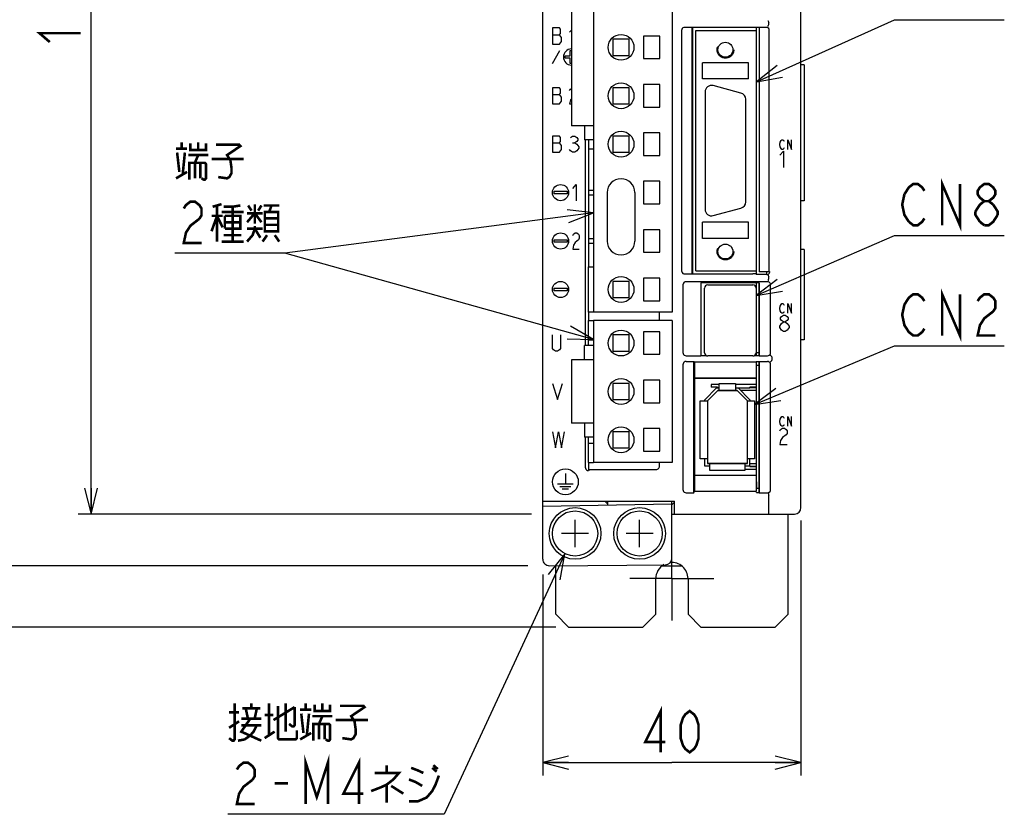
# Model space of a CAD drawing. Extents: x 77 to 816, y 33 to 540.
# Tile 5 of 21: x 339 to 492, y 234 to 357. Entities that reach past the tile are written whole.
import ezdxf

# ---------------------------------------------------------------- set-up
doc = ezdxf.new("R2010")
doc.units = 0
doc.header["$LTSCALE"] = 46.2
doc.linetypes.add('CENTER', pattern=[0.6, 0.375, -0.075, 0.075, -0.075])
doc.linetypes.add('HIDDEN', pattern=[0.2, 0.1, -0.1])
doc.layers.get('0').update_dxf_attribs({"linetype": 'CONTINUOUS'})
for name, color, linetype in [('ALL_AXIS', 7, 'CONTINUOUS'), ('ALL_CURVE', 7, 'CONTINUOUS'), ('ALL_DIM', 7, 'CONTINUOUS'), ('ALL_FEATURES', 7, 'CONTINUOUS'), ('ALL_NOTE', 7, 'CONTINUOUS'), ('DEFAULT_2', 8, 'HIDDEN')]:
    doc.layers.add(name, color=color, linetype=linetype)
doc.dimstyles.get("Standard").update_dxf_attribs({"dimtxt": 2.5, "dimasz": 2.5, "dimexe": 1.25, "dimexo": 0.625, "dimtad": 1, "dimcen": 2.5, "dimazin": 3, "dimtfac": 1, "dimtmove": 0, "dimatfit": 3})

# ---------------------------------------------------------------- blocks, each defined once
blk = doc.blocks.new('_OPEN')
at = {"color": 0, "linetype": 'BYBLOCK'}
for p, q in [((0, 0), (-1, 0.25)), ((-1, -0.25), (0, 0)), ((-1, 0), (0, 0))]:
    blk.add_line(p, q, dxfattribs=at)
blk = doc.blocks.new('*D4')
at = {"layer": 'ALL_DIM', "color": 2, "linetype": 'CONTINUOUS'}
for p, q in [((460, 279), (460, 239.5)), ((420, 270.64), (420, 239.5)), ((420, 241.5), (440, 241.5)), ((460, 241.5), (440, 241.5))]:
    blk.add_line(p, q, dxfattribs=at)
at = {"layer": 'ALL_DIM', "color": 2, "linetype": 'CONTINUOUS', "xscale": 4, "yscale": 4, "zscale": 4, "rotation": 180}
blk.add_blockref('_OPEN', (420, 241.5), dxfattribs=at)
at = {"layer": 'ALL_DIM', "color": 2, "linetype": 'CONTINUOUS', "xscale": 4, "yscale": 4, "zscale": 4}
blk.add_blockref('_OPEN', (460, 241.5), dxfattribs=at)
blk = doc.blocks.new('*D8')
at = {"layer": 'ALL_DIM', "color": 2, "linetype": 'CONTINUOUS'}
for p, q in [((418.78, 440), (348, 440)), ((350, 440), (350, 360)), ((350, 280), (350, 360)), ((418.23, 280), (348, 280))]:
    blk.add_line(p, q, dxfattribs=at)
at = {"layer": 'ALL_DIM', "color": 2, "linetype": 'CONTINUOUS', "xscale": 4, "yscale": 4, "zscale": 4}
for p, rotation in [((350, 440), 90), ((350, 280), 270)]:
    blk.add_blockref('_OPEN', p, dxfattribs=dict(at, rotation=rotation))
blk = doc.blocks.new('*D9')
at = {"layer": 'ALL_DIM', "color": 2, "linetype": 'CONTINUOUS'}
for p, q in [((418.79, 440), (334, 440)), ((336, 440), (336, 356)), ((336, 272), (336, 356)), ((417.67, 272), (334, 272))]:
    blk.add_line(p, q, dxfattribs=at)
at = {"layer": 'ALL_DIM', "color": 2, "linetype": 'CONTINUOUS', "xscale": 4, "yscale": 4, "zscale": 4}
for p, rotation in [((336, 440), 90), ((336, 272), 270)]:
    blk.add_blockref('_OPEN', p, dxfattribs=dict(at, rotation=rotation))
blk = doc.blocks.new('*D12')
at = {"layer": 'ALL_DIM', "color": 2, "linetype": 'CONTINUOUS'}
for p, q in [((422.26, 457.5), (320, 457.5)), ((322, 457.5), (322, 360)), ((322, 262.5), (322, 360)), ((422, 262.5), (320, 262.5))]:
    blk.add_line(p, q, dxfattribs=at)
at = {"layer": 'ALL_DIM', "color": 2, "linetype": 'CONTINUOUS', "xscale": 4, "yscale": 4, "zscale": 4}
for p, rotation in [((322, 457.5), 90), ((322, 262.5), 270)]:
    blk.add_blockref('_OPEN', p, dxfattribs=dict(at, rotation=rotation))

msp = doc.modelspace()

# ---------------------------------------------------------------- linework, layer by layer
at = {"color": 7, "linetype": 'CONTINUOUS'}
for p, q in [((427.1, 336.6), (427.1, 318.3)), ((427.1, 311.3), (427.1, 310)), ((447.35, 300.05), (446.08, 300.05)), ((453.1, 300.05), (449.85, 300.05)), ((453.1, 299.65), (452.1, 299.65)), ((453.1, 299.55), (452.1, 299.55)), ((427.1, 288), (427.1, 286.755)), ((451.3, 286.95), (453.1, 286.95)), ((452.1, 287.45), (453.1, 287.45)), ((452.1, 287.35), (453.1, 287.35))]:
    msp.add_line(p, q, dxfattribs=at)
at = {"layer": 'ALL_AXIS', "color": 7, "linetype": 'CONTINUOUS'}
for p, q in [((427.875, 393.3), (427.875, 311.3)), ((440.025, 388.1), (440.025, 311.3)), ((424.425, 364.45), (424.425, 340.15)), ((435.625, 354.05), (435.625, 350.55)), ((438.125, 354.05), (435.625, 354.05)), ((438.125, 350.55), (438.125, 354.05)), ((453.1, 354.9), (453.1, 355.36)), ((435.625, 350.55), (438.125, 350.55)), ((435.625, 346.55), (435.625, 343.05)), ((438.125, 346.55), (435.625, 346.55)), ((438.125, 343.05), (438.125, 346.55)), ((450.709, 345.214), (446.409, 346.366)), ((445.15, 345.4), (445.15, 327.2)), ((451.45, 328.352), (451.45, 344.248)), ((435.625, 343.05), (438.125, 343.05)), ((427.875, 340.15), (424.425, 340.15)), ((438.125, 339.05), (435.625, 339.05)), ((435.625, 339.05), (435.625, 335.55)), ((438.125, 335.55), (438.125, 339.05)), ((435.625, 335.55), (438.125, 335.55)), ((438.125, 331.55), (435.625, 331.55)), ((435.625, 331.55), (435.625, 328.05)), ((438.125, 328.05), (438.125, 331.55)), ((435.625, 328.05), (438.125, 328.05)), ((446.409, 326.234), (450.709, 327.386)), ((438.125, 324.05), (435.625, 324.05)), ((435.625, 324.05), (435.625, 320.55)), ((438.125, 320.55), (438.125, 324.05)), ((435.625, 320.55), (438.125, 320.55)), ((453.1, 317.1), (453.1, 317.7)), ((454.7, 317.1), (454.7, 317.544)), ((438.125, 316.55), (435.625, 316.55)), ((435.625, 316.55), (435.625, 313.05)), ((438.125, 313.05), (438.125, 316.55)), ((445.05, 305), (445.05, 315)), ((445.55, 315.5), (452.55, 315.5)), ((453.05, 315), (453.05, 305)), ((453.1, 314.905), (453.05, 314.905)), ((453.1, 304.55), (453.1, 315.8)), ((435.625, 313.05), (438.125, 313.05)), ((440.025, 311.3), (427.875, 311.3)), ((440.025, 310), (427.875, 310)), ((427.875, 310), (427.875, 288)), ((440.025, 310), (440.025, 288)), ((438.125, 308.25), (435.625, 308.25)), ((435.625, 308.25), (435.625, 304.75)), ((438.125, 304.75), (438.125, 308.25)), ((433.375, 307.75), (430.875, 307.75)), ((430.875, 307.75), (430.875, 305.25)), ((433.375, 305.25), (433.375, 307.75)), ((430.875, 305.25), (433.375, 305.25)), ((427.875, 303.9), (424.425, 303.9)), ((424.425, 303.9), (424.425, 294.1)), ((435.625, 304.75), (438.125, 304.75)), ((452.55, 304.5), (445.55, 304.5)), ((453.1, 305.095), (453.05, 305.095)), ((453.1, 305.05), (453.5, 305.05)), ((453.1, 284), (453.1, 303.602)), ((453.1, 303.05), (453.5, 303.05)), ((438.125, 300.75), (435.625, 300.75)), ((435.625, 300.75), (435.625, 297.25)), ((438.125, 297.25), (438.125, 300.75)), ((435.625, 297.25), (438.125, 297.25)), ((427.875, 294.1), (424.425, 294.1)), ((438.125, 293.25), (435.625, 293.25)), ((435.625, 293.25), (435.625, 289.75)), ((438.125, 289.75), (438.125, 293.25)), ((435.625, 289.75), (438.125, 289.75)), ((440.025, 288), (427.875, 288)), ((453.1, 284), (453.5, 284))]:
    msp.add_line(p, q, dxfattribs=at)
at = {"layer": 'ALL_AXIS', "color": 7, "linetype": 'CENTER'}
for q in [(440, 276.5), (433.5, 270), (446.5, 270), (440, 263.5)]:
    msp.add_line((440, 270), q, dxfattribs=at)
at = {"layer": 'ALL_AXIS', "color": 7, "linetype": 'CONTINUOUS'}
for centre, radius in [((432.125, 352.3), 2), ((432.125, 344.8), 2), ((432.125, 337.3), 2), ((432.125, 314.8), 2), ((432.125, 306.5), 2), ((432.125, 299), 2), ((432.125, 291.5), 2), ((425, 277), 4), ((435, 277), 4), ((425, 277), 3.5), ((435, 277), 3.5)]:
    msp.add_circle(centre, radius, dxfattribs=at)
for centre, radius, start, end in [((446.15, 345.4), 1, 75, 180), ((450.45, 344.248), 1, 0, 75), ((450.45, 328.352), 1, 285, 360), ((446.15, 327.2), 1, 180, 285), ((445.55, 315), 0.5, 90, 180), ((452.55, 315), 0.5, 0, 90), ((445.55, 305), 0.5, 180, 270), ((452.55, 305), 0.5, 270, 360)]:
    msp.add_arc(centre, radius, start, end, dxfattribs=at)
at = {"layer": 'ALL_AXIS', "color": 3, "linetype": 'CONTINUOUS'}
for start, end in [(119.52894, 180), (0, 96.5927)]:
    msp.add_arc((440, 270), 2.5, start, end, dxfattribs=at)
at = {"layer": 'ALL_CURVE', "color": 4, "linetype": 'CONTINUOUS'}
for p, q in [((421.5, 355.3), (421.5, 352.8)), ((422.594, 355.3), (421.5, 355.3)), ((421.5, 354.258), (422.594, 354.258)), ((422.75, 355.092), (422.594, 355.3)), ((422.594, 354.258), (422.75, 354.467)), ((422.906, 353.842), (422.594, 354.258)), ((422.75, 354.467), (422.75, 355.092)), ((424.156, 354.675), (424.425, 354.944)), ((421.5, 352.8), (422.594, 352.8)), ((422.594, 352.8), (422.906, 353.217)), ((422.906, 353.217), (422.906, 353.842)), ((421.5, 349.8), (422.655, 351.8)), ((423.45, 350.6), (423.45, 351)), ((423.45, 351), (424.25, 351)), ((424.25, 351), (424.25, 351.8)), ((424.25, 351.8), (424.425, 351.8)), ((424.25, 350.6), (423.45, 350.6)), ((424.25, 349.8), (424.25, 350.6)), ((424.425, 349.8), (424.25, 349.8)), ((421.5, 346.05), (421.5, 343.55)), ((422.594, 346.05), (421.5, 346.05)), ((421.5, 345.008), (422.594, 345.008)), ((422.75, 345.842), (422.594, 346.05)), ((422.594, 345.008), (422.75, 345.217)), ((422.906, 344.592), (422.594, 345.008)), ((422.75, 345.217), (422.75, 345.842)), ((424.156, 345.633), (424.312, 345.842)), ((424.312, 345.842), (424.425, 345.917)), ((421.5, 343.55), (422.594, 343.55)), ((422.594, 343.55), (422.906, 343.967)), ((422.906, 343.967), (422.906, 344.592)), ((424.312, 344.175), (424.156, 343.55)), ((424.156, 343.55), (424.425, 343.55)), ((424.425, 344.325), (424.312, 344.175)), ((421.5, 338.55), (421.5, 336.05)), ((422.594, 338.55), (421.5, 338.55)), ((421.5, 337.508), (422.594, 337.508)), ((422.75, 338.342), (422.594, 338.55)), ((422.594, 337.508), (422.75, 337.717)), ((422.906, 337.092), (422.594, 337.508)), ((422.75, 337.717), (422.75, 338.342)), ((424.312, 338.342), (424.625, 338.55)), ((424.625, 338.55), (424.938, 338.55)), ((424.625, 337.508), (424.938, 337.508)), ((424.938, 338.55), (425.25, 338.342)), ((425.25, 337.717), (424.938, 337.508)), ((424.938, 337.508), (425.25, 337.3)), ((425.25, 338.342), (425.406, 338.133)), ((425.406, 337.925), (425.25, 337.717)), ((425.25, 337.3), (425.562, 336.883)), ((425.406, 338.133), (425.406, 337.925)), ((456.705, 337.25), (456.775, 337.625)), ((456.775, 336.875), (456.705, 337.25)), ((456.775, 337.625), (456.914, 337.875)), ((456.914, 337.875), (457.053, 338)), ((457.053, 338), (457.193, 338)), ((457.193, 338), (457.332, 337.875)), ((457.332, 337.875), (457.402, 337.75)), ((457.959, 338), (458.516, 336.5)), ((457.959, 336.5), (457.959, 338)), ((458.516, 336.5), (458.516, 338)), ((421.5, 336.05), (422.594, 336.05)), ((422.594, 336.05), (422.906, 336.467)), ((422.906, 336.467), (422.906, 337.092)), ((424.312, 336.258), (424.156, 336.467)), ((424.625, 336.05), (424.312, 336.258)), ((424.938, 336.05), (424.625, 336.05)), ((425.25, 336.258), (424.938, 336.05)), ((425.562, 336.675), (425.25, 336.258)), ((425.562, 336.883), (425.562, 336.675)), ((456.705, 335.575), (457.286, 336.2)), ((456.914, 336.625), (456.775, 336.875)), ((457.053, 336.5), (456.914, 336.625)), ((457.193, 336.5), (457.053, 336.5)), ((457.332, 336.625), (457.193, 336.5)), ((457.286, 336.2), (457.286, 333.7)), ((457.402, 336.75), (457.332, 336.625)), ((421.75, 329.6), (421.75, 330)), ((421.75, 330), (423.75, 330)), ((423.75, 329.6), (421.75, 329.6)), ((423.75, 330), (423.75, 329.6)), ((424.65, 330.425), (425.15, 331.05)), ((425.15, 331.05), (425.15, 328.55)), ((424.775, 323.342), (425.025, 323.55)), ((425.025, 323.55), (425.275, 323.55)), ((425.275, 323.55), (425.525, 323.342)), ((421.75, 322.5), (423.75, 322.5)), ((421.75, 322.1), (421.75, 322.5)), ((423.75, 322.1), (421.75, 322.1)), ((423.75, 322.5), (423.75, 322.1)), ((424.65, 323.133), (424.775, 323.342)), ((425.025, 322.092), (424.775, 321.675)), ((425.525, 322.508), (425.025, 322.092)), ((425.525, 323.342), (425.65, 323.133)), ((425.65, 322.717), (425.525, 322.508)), ((425.65, 323.133), (425.65, 322.717)), ((424.775, 321.675), (424.65, 321.05)), ((424.65, 321.05), (425.65, 321.05)), ((421.75, 315), (423.75, 315)), ((421.75, 314.6), (421.75, 315)), ((423.75, 314.6), (421.75, 314.6)), ((423.75, 315), (423.75, 314.6)), ((456.705, 311.85), (456.775, 312.225)), ((456.775, 311.475), (456.705, 311.85)), ((456.775, 312.225), (456.914, 312.475)), ((456.914, 311.225), (456.775, 311.475)), ((456.914, 312.475), (457.053, 312.6)), ((457.053, 312.6), (457.193, 312.6)), ((457.193, 312.6), (457.332, 312.475)), ((457.332, 312.475), (457.402, 312.35)), ((457.402, 311.35), (457.332, 311.225)), ((457.959, 312.6), (458.516, 311.1)), ((457.959, 311.1), (457.959, 312.6)), ((458.516, 311.1), (458.516, 312.6)), ((456.85, 310.383), (456.995, 310.592)), ((456.85, 310.175), (456.85, 310.383)), ((456.995, 309.967), (456.85, 310.175)), ((457.053, 311.1), (456.914, 311.225)), ((456.995, 310.592), (457.286, 310.8)), ((457.286, 309.758), (456.995, 309.967)), ((456.995, 309.55), (457.286, 309.758)), ((457.193, 311.1), (457.053, 311.1)), ((457.332, 311.225), (457.193, 311.1)), ((457.286, 310.8), (457.576, 310.8)), ((457.286, 309.758), (457.576, 309.758)), ((457.576, 310.8), (457.866, 310.592)), ((457.866, 309.967), (457.576, 309.758)), ((457.576, 309.758), (457.866, 309.55)), ((457.866, 310.592), (458.011, 310.383)), ((458.011, 310.175), (457.866, 309.967)), ((458.011, 310.383), (458.011, 310.175)), ((456.705, 309.133), (456.995, 309.55)), ((456.705, 308.925), (456.705, 309.133)), ((456.995, 308.508), (456.705, 308.925)), ((457.286, 308.3), (456.995, 308.508)), ((457.576, 308.3), (457.286, 308.3)), ((457.866, 308.508), (457.576, 308.3)), ((457.866, 309.55), (458.156, 309.133)), ((458.156, 308.925), (457.866, 308.508)), ((458.156, 309.133), (458.156, 308.925)), ((421.5, 305.667), (421.5, 307.75)), ((422.75, 307.75), (422.75, 305.667)), ((421.656, 305.458), (421.5, 305.667)), ((421.969, 305.25), (421.656, 305.458)), ((422.281, 305.25), (421.969, 305.25)), ((422.594, 305.458), (422.281, 305.25)), ((422.75, 305.667), (422.594, 305.458)), ((421.5, 300.25), (422.281, 297.75)), ((422.281, 297.75), (423.062, 300.25)), ((456.705, 294.35), (456.775, 294.725)), ((456.775, 294.725), (456.914, 294.975)), ((456.914, 294.975), (457.053, 295.1)), ((457.053, 295.1), (457.193, 295.1)), ((457.193, 295.1), (457.332, 294.975)), ((457.332, 294.975), (457.402, 294.85)), ((457.959, 295.1), (458.516, 293.6)), ((457.959, 293.6), (457.959, 295.1)), ((458.516, 293.6), (458.516, 295.1)), ((456.775, 293.975), (456.705, 294.35)), ((456.705, 292.883), (456.85, 293.092)), ((456.914, 293.725), (456.775, 293.975)), ((456.85, 293.092), (457.14, 293.3)), ((457.053, 293.6), (456.914, 293.725)), ((457.193, 293.6), (457.053, 293.6)), ((457.14, 293.3), (457.431, 293.3)), ((457.332, 293.725), (457.193, 293.6)), ((457.402, 293.85), (457.332, 293.725)), ((457.431, 293.3), (457.721, 293.092)), ((457.721, 293.092), (457.866, 292.883)), ((421.5, 292.75), (421.969, 290.25)), ((421.969, 290.25), (422.438, 292.75)), ((422.438, 292.75), (422.906, 290.25)), ((422.906, 290.25), (423.375, 292.75)), ((456.85, 291.425), (456.705, 290.8)), ((457.14, 291.842), (456.85, 291.425)), ((457.721, 292.258), (457.14, 291.842)), ((457.866, 292.467), (457.721, 292.258)), ((457.866, 292.883), (457.866, 292.467)), ((456.705, 290.8), (457.866, 290.8)), ((423.5, 286.3), (423.5, 284.7)), ((422.3, 284.7), (424.7, 284.7)), ((422.65, 284.3), (424.35, 284.3)), ((423, 283.9), (424, 283.9))]:
    msp.add_line(p, q, dxfattribs=at)
at = {"layer": 'ALL_CURVE', "color": 40, "linetype": 'CONTINUOUS'}
for p, q in [((445.5, 297.55), (447.1, 299.15)), ((447.1, 299.15), (450.1, 299.15)), ((450.1, 299.15), (451.7, 297.55)), ((445.5, 297.55), (445.5, 287.85)), ((451.7, 287.85), (451.7, 297.55)), ((451.7, 287.85), (445.5, 287.85)), ((425, 274.9), (425, 279.1)), ((435, 274.9), (435, 279.1)), ((427.1, 277), (422.9, 277)), ((437.1, 277), (432.9, 277))]:
    msp.add_line(p, q, dxfattribs=at)
at = {"layer": 'ALL_CURVE', "color": 4, "linetype": 'CONTINUOUS'}
for centre, radius in [((422.75, 329.8), 1.25), ((422.75, 322.3), 1.25), ((422.75, 314.8), 1.25), ((423.5, 285), 2)]:
    msp.add_circle(centre, radius, dxfattribs=at)
msp.add_arc((424.45, 350.8), 1.25, 91.146, 268.854, dxfattribs=at)
at = {"layer": 'ALL_DIM', "color": 2, "linetype": 'CONTINUOUS', "const_width": 0.4}
for points in [[(343.6, 353.12), (342, 354.496), (348.4, 354.496)], [(438.28, 243.1), (438.28, 249.5), (435.872, 244.7), (438.968, 244.7)], [(442.752, 243.1), (442.064, 243.633), (441.72, 244.167), (441.376, 245.233), (441.376, 247.367), (441.72, 248.433), (442.064, 248.967), (442.752, 249.5), (443.44, 248.967), (443.784, 248.433), (444.128, 247.367), (444.128, 245.233), (443.784, 244.167), (443.44, 243.633), (442.752, 243.1)]]:
    msp.add_lwpolyline(points, dxfattribs=at)
at = {"layer": 'ALL_FEATURES', "color": 7, "linetype": 'CONTINUOUS'}
for p, q in [((420, 273.009), (420, 439)), ((460, 281), (460, 439)), ((455, 355.883), (455, 356.117)), ((441.5, 354.9), (441.5, 317.7)), ((443.148, 355.4), (442, 355.4)), ((443.148, 317.2), (443.148, 355.4)), ((443.148, 355.4), (443.2, 355.36)), ((443.2, 355.36), (443.2, 317.24)), ((453.5, 355.36), (443.2, 355.36)), ((443.7, 317.7), (443.7, 354.9)), ((443.7, 354.9), (453.1, 354.9)), ((453.1, 317.7), (453.1, 354.9)), ((453.5, 355.36), (453.552, 355.4)), ((453.5, 355.36), (453.5, 317.561)), ((454.6, 355.4), (453.552, 355.4)), ((453.552, 317.544), (453.552, 355.4)), ((455.1, 317.544), (455.1, 354.9)), ((430.875, 353.55), (430.875, 351.05)), ((433.375, 353.55), (430.875, 353.55)), ((433.375, 351.05), (433.375, 353.55)), ((430.875, 351.05), (433.375, 351.05)), ((451.85, 349.9), (444.75, 349.9)), ((444.75, 347.4), (444.75, 349.9)), ((451.85, 347.4), (451.85, 349.9)), ((460.5, 349.6), (460, 349.6)), ((460.5, 349.6), (460.5, 328.5)), ((451.85, 347.4), (444.75, 347.4)), ((430.875, 346.05), (430.875, 343.55)), ((433.375, 346.05), (430.875, 346.05)), ((433.375, 343.55), (433.375, 346.05)), ((430.875, 343.55), (433.375, 343.55)), ((426.435, 340.15), (426.435, 337.95)), ((427.875, 337.95), (426.435, 337.95)), ((426.57, 337.95), (426.57, 306.1)), ((427.1, 337.95), (427.1, 336.6)), ((430.875, 338.55), (430.875, 336.05)), ((433.375, 338.55), (430.875, 338.55)), ((433.375, 336.05), (433.375, 338.55)), ((427.1, 336.6), (427.875, 336.6)), ((430.875, 336.05), (433.375, 336.05)), ((427.875, 330.12), (427.1, 330.12)), ((429.975, 329.8), (429.975, 322.3)), ((434.275, 329.8), (434.275, 322.3)), ((427.1, 329.48), (427.875, 329.48)), ((460.5, 328.5), (460, 328.5)), ((451.85, 325.2), (444.75, 325.2)), ((444.75, 322.7), (444.75, 325.2)), ((451.85, 322.7), (451.85, 325.2)), ((427.875, 322.62), (427.1, 322.62)), ((427.1, 321.98), (427.875, 321.98)), ((451.85, 322.7), (444.75, 322.7)), ((460.5, 321), (460, 321)), ((460.5, 321), (460.5, 307)), ((427.1, 318.3), (427.875, 318.3)), ((427.1, 311.3), (427.1, 318.3)), ((443.7, 317.7), (453.1, 317.7)), ((453.5, 317.561), (453.552, 317.544)), ((455.1, 317.544), (453.552, 317.544)), ((455.1, 317.544), (455.2, 317.5)), ((455.2, 317.5), (455.2, 317.6)), ((433.375, 316.05), (430.875, 316.05)), ((430.875, 316.05), (430.875, 313.55)), ((433.375, 313.55), (433.375, 316.05)), ((442, 317.2), (443.148, 317.2)), ((454.804, 316), (442.196, 316)), ((443.148, 317.2), (443.2, 317.24)), ((443.2, 317.24), (452.539, 317.24)), ((453.048, 317.22), (452.539, 317.24)), ((453.048, 317.22), (453.1, 317.1)), ((454.7, 317.1), (453.1, 317.1)), ((455, 316.466), (455, 316.717)), ((441.7, 315.504), (441.7, 305.031)), ((453.517, 315.817), (444.483, 315.817)), ((444.483, 315.817), (444.5, 315.8)), ((444.483, 315.817), (444.483, 304.533)), ((453.5, 315.8), (444.5, 315.8)), ((444.5, 315.8), (444.5, 304.55)), ((453.517, 315.817), (453.5, 315.8)), ((453.5, 304.55), (453.5, 315.8)), ((453.517, 315.817), (453.517, 304.533)), ((455.3, 305.031), (455.3, 315.504)), ((430.875, 313.55), (433.375, 313.55)), ((453.1, 313.735), (453.05, 313.735)), ((453.1, 312.855), (453.05, 312.855)), ((427.875, 311.3), (427.1, 311.3)), ((438.082, 310), (438.082, 311.3)), ((427.1, 310), (427.875, 310)), ((427.1, 306.1), (427.1, 310)), ((453.1, 310.32), (453.05, 310.32)), ((453.1, 309.68), (453.05, 309.68)), ((427.1, 307), (427.875, 307)), ((453.1, 307.145), (453.05, 307.145)), ((460.5, 307), (460, 307)), ((427.875, 306.1), (426.435, 306.1)), ((426.435, 303.9), (426.435, 306.1)), ((453.1, 306.265), (453.05, 306.265)), ((442.203, 304.533), (444.483, 304.533)), ((442.203, 303.637), (443.413, 303.637)), ((443.413, 303.637), (443.483, 303.567)), ((443.413, 283.3), (443.413, 303.637)), ((444.483, 304.533), (444.5, 304.55)), ((444.5, 304.55), (445.363, 304.55)), ((452.737, 304.55), (453.5, 304.55)), ((453.483, 303.602), (453.517, 303.637)), ((453.517, 304.533), (453.5, 304.55)), ((453.517, 304.533), (454.797, 304.533)), ((453.517, 303.637), (454.797, 303.637)), ((453.517, 283.3), (453.517, 303.637)), ((455.475, 304.337), (455.475, 303.833)), ((441.7, 303.138), (441.7, 283.797)), ((443.483, 303.567), (453.039, 303.567)), ((443.483, 303.567), (443.483, 301.067)), ((453.074, 303.602), (453.039, 303.567)), ((453.039, 303.567), (453.039, 301.067)), ((453.483, 303.602), (453.074, 303.602)), ((453.5, 303.62), (453.5, 283.367)), ((455.3, 283.797), (455.3, 303.138)), ((443.483, 301.067), (453.039, 301.067)), ((443.483, 301.067), (443.5, 301.05)), ((453.021, 301.05), (443.5, 301.05)), ((443.5, 301.05), (443.5, 286.05)), ((453.021, 301.05), (453.039, 301.067)), ((433.375, 300.25), (430.875, 300.25)), ((430.875, 300.25), (430.875, 297.75)), ((433.375, 297.75), (433.375, 300.25)), ((445.1, 297.716), (446.934, 299.55)), ((447.1, 299.15), (445.5, 297.55)), ((446.08, 300.05), (446.08, 299.65)), ((447.08, 299.65), (446.08, 299.65)), ((446.934, 299.55), (447.35, 299.55)), ((447.08, 299.65), (447.08, 299.55)), ((450.1, 299.15), (447.1, 299.15)), ((447.35, 300.25), (449.85, 300.25)), ((447.35, 299.15), (447.35, 300.25)), ((449.85, 300.25), (449.85, 299.15)), ((449.85, 299.55), (452.1, 299.55)), ((451.7, 297.55), (450.1, 299.15)), ((450.266, 299.55), (452.1, 297.716)), ((453.1, 299.15), (450.666, 299.15)), ((452.1, 299.55), (452.1, 299.65)), ((430.875, 297.75), (433.375, 297.75)), ((444.4, 297.55), (445.5, 297.55)), ((444.4, 288.55), (444.4, 297.55)), ((445.1, 297.55), (445.1, 297.716)), ((445.5, 297.55), (445.5, 287.85)), ((451.7, 297.55), (452.8, 297.55)), ((451.7, 287.85), (451.7, 297.55)), ((452.1, 297.716), (452.1, 297.55)), ((452.8, 297.55), (452.8, 288.55)), ((426.435, 294.1), (426.435, 291.9)), ((427.875, 291.9), (426.435, 291.9)), ((426.57, 291.9), (426.57, 287.254)), ((427.1, 288), (427.1, 291.9)), ((433.375, 292.75), (430.875, 292.75)), ((430.875, 292.75), (430.875, 290.25)), ((433.375, 290.25), (433.375, 292.75)), ((427.1, 291), (427.875, 291)), ((430.875, 290.25), (433.375, 290.25)), ((445.5, 288.55), (444.4, 288.55)), ((445.1, 287.45), (445.1, 288.55)), ((452.8, 288.55), (451.7, 288.55)), ((452.1, 287.35), (452.1, 288.55)), ((427.1, 288), (427.875, 288)), ((427.179, 286.918), (427.1, 286.755)), ((427.179, 286.918), (437.582, 286.918)), ((438.082, 287.418), (438.082, 288)), ((445.9, 287.45), (445.1, 287.45)), ((445.5, 287.85), (451.7, 287.85)), ((445.9, 286.75), (445.9, 287.85)), ((451.3, 287.85), (451.3, 286.75)), ((452.1, 287.45), (451.3, 287.45)), ((452.1, 287.85), (453.1, 287.85)), ((427.07, 286.755), (427.1, 286.755)), ((443.483, 286.033), (443.5, 286.05)), ((443.483, 286.033), (453.039, 286.033)), ((443.483, 286.033), (443.483, 283.567)), ((443.5, 286.05), (453.021, 286.05)), ((451.3, 286.75), (445.9, 286.75)), ((453.021, 286.05), (453.039, 286.033)), ((453.039, 286.033), (453.039, 283.567)), ((442.2, 283.3), (443.413, 283.3)), ((443.413, 283.3), (443.483, 283.567)), ((443.483, 283.567), (453.039, 283.567)), ((453.091, 283.367), (453.039, 283.567)), ((453.091, 283.367), (453.5, 283.367)), ((453.5, 283.367), (453.517, 283.3)), ((453.517, 283.3), (454.8, 283.3)), ((455, 280), (455, 282.919)), ((420, 282), (440.388, 282)), ((420, 281.251), (440, 281.6)), ((430, 281.587), (429.594, 282)), ((430, 282), (430, 281.425)), ((440, 273.166), (440, 282)), ((440.388, 281.843), (440, 281.448)), ((440.388, 280), (440.388, 282)), ((440, 280), (459, 280)), ((421.009, 272.009), (439.009, 272.166)), ((438.514, 272), (441.486, 272)), ((439, 272.166), (439, 272))]:
    msp.add_line(p, q, dxfattribs=at)
at = {"layer": 'ALL_FEATURES', "color": 1, "linetype": 'CONTINUOUS'}
msp.add_line((453.1, 285), (453.1, 284), dxfattribs=at)
at = {"layer": 'ALL_FEATURES', "color": 3, "linetype": 'CONTINUOUS'}
for p, q in [((458, 264.5), (458, 280)), ((422, 264.5), (422, 272.017)), ((437.5, 264.5), (437.5, 270)), ((442.5, 270), (442.5, 264.5)), ((422, 264.5), (424, 262.5)), ((435.5, 262.5), (437.5, 264.5)), ((442.5, 264.5), (444.5, 262.5)), ((456, 262.5), (458, 264.5)), ((424, 262.5), (435.5, 262.5)), ((444.5, 262.5), (456, 262.5))]:
    msp.add_line(p, q, dxfattribs=at)
at = {"layer": 'ALL_FEATURES', "color": 7, "linetype": 'CONTINUOUS'}
for points in [[(454.885, 356.421), (454.91, 356.399), (454.94, 356.34), (454.971, 356.249), (454.998, 356.139)], [(454.885, 355.579), (454.91, 355.601), (454.94, 355.66), (454.971, 355.751), (454.998, 355.861)], [(455, 356.117), (455, 356.125), (454.999, 356.132), (454.998, 356.139)], [(454.998, 355.861), (454.999, 355.868), (455, 355.875), (455, 355.883)], [(442, 355.4), (441.845, 355.376), (441.706, 355.305), (441.595, 355.194), (441.524, 355.055), (441.5, 354.9)], [(455.1, 354.9), (455.076, 355.055), (455.005, 355.194), (454.894, 355.305), (454.755, 355.376), (454.6, 355.4)], [(441.5, 317.7), (441.524, 317.545), (441.595, 317.406), (441.706, 317.295), (441.845, 317.224), (442, 317.2)], [(454.7, 317.1), (454.837, 317.119), (454.962, 317.174), (455.068, 317.261), (455.146, 317.373), (455.195, 317.5)], [(442.196, 316), (442.041, 315.976), (441.903, 315.906), (441.794, 315.797), (441.724, 315.659), (441.7, 315.504)], [(455.3, 315.504), (455.276, 315.659), (455.206, 315.797), (455.097, 315.906), (454.959, 315.976), (454.804, 316)], [(454.885, 317.021), (454.91, 316.999), (454.94, 316.94), (454.971, 316.849), (454.998, 316.739)], [(454.942, 316.165), (454.952, 316.176), (454.961, 316.194), (454.97, 316.219)], [(454.97, 316.219), (454.984, 316.287), (454.995, 316.372), (455, 316.466)], [(455, 316.717), (455, 316.725), (454.999, 316.732), (454.998, 316.739)], [(441.7, 305.031), (441.724, 304.878), (441.795, 304.739), (441.906, 304.629), (442.047, 304.557), (442.203, 304.533)], [(442.203, 303.637), (442.047, 303.613), (441.906, 303.541), (441.795, 303.431), (441.724, 303.292), (441.7, 303.138)], [(454.797, 304.533), (454.953, 304.557), (455.094, 304.629), (455.205, 304.739), (455.276, 304.878), (455.3, 305.031)], [(455.3, 303.138), (455.276, 303.292), (455.205, 303.431), (455.094, 303.541), (454.953, 303.613), (454.797, 303.637)], [(455.238, 304.615), (455.269, 304.601), (455.32, 304.558), (455.385, 304.489), (455.454, 304.405)], [(455.454, 303.765), (455.385, 303.681), (455.32, 303.612), (455.269, 303.569), (455.238, 303.555)], [(455.475, 304.337), (455.472, 304.362), (455.465, 304.385), (455.454, 304.405)], [(455.454, 303.765), (455.465, 303.785), (455.472, 303.808), (455.475, 303.833)], [(426.57, 287.254), (426.594, 287.1), (426.665, 286.96), (426.776, 286.85), (426.915, 286.779), (427.07, 286.755)], [(437.582, 286.918), (437.691, 286.93), (437.796, 286.966), (437.892, 287.026), (437.973, 287.105), (438.033, 287.201), (438.07, 287.308), (438.082, 287.418)], [(441.7, 283.797), (441.724, 283.643), (441.795, 283.505), (441.905, 283.395), (442.044, 283.325), (442.2, 283.3)], [(454.8, 283.3), (454.956, 283.325), (455.095, 283.395), (455.205, 283.505), (455.276, 283.643), (455.3, 283.797)], [(454.942, 283.219), (454.963, 283.191), (454.982, 283.125), (454.995, 283.03), (455, 282.918)]]:
    msp.add_lwpolyline(points, dxfattribs=at)
at = {"layer": 'ALL_FEATURES', "color": 1, "linetype": 'CONTINUOUS', "const_width": 0.084}
for points in [[(453.1, 354.9), (453.1, 355.36)], [(453.1, 317.1), (453.1, 317.7)], [(453.1, 304.55), (453.1, 315.8)], [(453.1, 285), (453.1, 303.602)]]:
    msp.add_lwpolyline(points, dxfattribs=at)
at = {"layer": 'ALL_FEATURES', "color": 7, "linetype": 'CONTINUOUS'}
for centre in [(448.3, 351.93), (448.3, 320.67)]:
    msp.add_circle(centre, 1.154, dxfattribs=at)
for centre, radius, start, end in [((432.125, 329.8), 2.15, 0, 180), ((432.125, 322.3), 2.15, 180, 360), ((459, 281), 1, 270, 360), ((439, 273.166), 1, 270.5, 360), ((421, 273.009), 1, 180, 270.5)]:
    msp.add_arc(centre, radius, start, end, dxfattribs=at)
at = {"layer": 'ALL_NOTE', "color": 2, "linetype": 'CONTINUOUS'}
for p, q in [((453.1, 346.95), (474.5, 356.566)), ((474.5, 356.566), (475, 356.566)), ((475, 356.566), (491.512, 356.566)), ((427.875, 326.683), (380, 320.408)), ((453.05, 313.845), (474.5, 323.144)), ((474.5, 323.144), (475, 323.144)), ((475, 323.144), (491.512, 323.144)), ((379.5, 320.408), (362.988, 320.408)), ((379.5, 320.408), (362.988, 320.408)), ((380, 320.408), (379.5, 320.408)), ((380, 320.408), (379.5, 320.408)), ((427.875, 307.055), (380, 320.408)), ((452.8, 296.98), (474.5, 306.06)), ((474.5, 306.06), (475, 306.06)), ((475, 306.06), (491.512, 306.06)), ((423.437, 273.868), (404.739, 233.5)), ((404.239, 233.5), (371.215, 233.5)), ((404.739, 233.5), (404.239, 233.5))]:
    msp.add_line(p, q, dxfattribs=at)
for points in [[(456.339, 349.501), (453.1, 346.95), (457.158, 347.677)], [(424.039, 325.172), (427.875, 326.683), (423.779, 327.155)], [(456.322, 316.354), (453.05, 313.845), (457.118, 314.519)], [(423.753, 307.166), (427.875, 307.055), (424.291, 309.093)], [(456.104, 299.446), (452.8, 296.98), (456.876, 297.601)], [(422.663, 269.818), (423.437, 273.868), (420.849, 270.659)]]:
    msp.add_lwpolyline(points, dxfattribs=at)
at = {"layer": 'ALL_NOTE', "color": 2, "linetype": 'CONTINUOUS', "const_width": 0.4}
for points in [[(364.02, 336.608), (364.02, 337.608)], [(365.396, 337.408), (365.396, 336.408), (367.804, 336.408), (367.804, 337.408)], [(366.6, 337.608), (366.6, 336.408)], [(369.352, 337.208), (372.964, 337.208), (373.136, 337.008), (371.072, 335.608), (371.588, 334.808), (371.76, 333.608), (371.76, 332.808), (371.416, 332.208), (371.072, 332.008), (369.696, 332.208)], [(363.16, 336.608), (364.88, 336.608)], [(363.332, 336.008), (363.676, 333.008)], [(364.192, 332.608), (364.536, 336.008)], [(365.052, 335.608), (368.148, 335.608)], [(366.084, 334.408), (366.6, 335.608)], [(365.224, 331.808), (365.224, 334.408), (367.632, 334.408), (367.804, 334.208), (367.804, 332.008), (367.632, 331.808), (367.46, 331.808), (367.116, 332.008)], [(366.084, 334.408), (366.084, 332.008)], [(366.944, 334.408), (366.944, 332.008)], [(368.664, 335.008), (373.652, 335.008)], [(363.16, 332.008), (364.88, 333.008)], [(476.032, 329.544), (476.72, 330.611), (477.408, 331.144), (478.096, 331.144), (478.784, 330.611), (479.128, 330.078)], [(481.88, 324.744), (481.88, 331.144), (484.632, 324.744), (484.632, 331.144)], [(488.416, 328.478), (487.728, 329.011), (487.384, 329.544), (487.384, 330.078), (487.728, 330.611), (488.416, 331.144), (489.104, 331.144), (489.792, 330.611), (490.136, 330.078), (490.136, 329.544), (489.792, 329.011), (489.104, 328.478)], [(476.72, 325.278), (476.032, 326.344), (475.688, 327.944), (476.032, 329.544)], [(364.364, 327.341), (364.708, 327.874), (365.396, 328.408), (366.084, 328.408), (366.772, 327.874), (367.116, 327.341), (367.116, 326.274), (366.772, 325.741)], [(368.836, 327.608), (370.212, 328.008)], [(375.372, 328.008), (375.372, 325.008)], [(487.04, 326.878), (487.728, 327.944), (488.416, 328.478), (489.104, 328.478), (489.792, 327.944)], [(489.792, 327.944), (490.48, 326.878), (490.48, 326.344)], [(368.664, 323.808), (369.524, 326.208), (370.384, 324.408)], [(369.524, 327.808), (369.524, 322.208)], [(370.212, 326.808), (373.652, 326.808)], [(370.556, 327.608), (371.932, 327.608), (373.136, 327.808)], [(371.932, 327.608), (371.932, 322.208)], [(374.168, 325.208), (375.372, 326.608), (376.404, 325.208)], [(374.168, 326.608), (376.576, 326.608)], [(374.856, 327.008), (374.34, 327.808)], [(375.888, 327.008), (376.404, 327.808)], [(376.748, 327.808), (379.156, 327.808)], [(378.984, 326.808), (376.92, 326.808), (376.92, 323.808), (378.984, 323.808), (378.984, 326.808)], [(377.952, 327.808), (377.608, 326.808)], [(487.728, 325.278), (487.04, 326.344), (487.04, 326.878)], [(490.48, 326.344), (489.792, 325.278), (489.104, 324.744), (488.416, 324.744)], [(366.772, 325.741), (365.396, 324.674), (364.708, 323.608), (364.364, 322.008), (367.116, 322.008)], [(368.664, 326.208), (370.384, 326.208)], [(370.728, 326.208), (370.728, 324.208)], [(370.728, 324.208), (373.136, 324.208), (373.136, 326.208), (370.728, 326.208)], [(370.728, 325.208), (373.136, 325.208)], [(376.92, 325.808), (378.984, 325.808)], [(378.984, 324.808), (376.92, 324.808)], [(479.128, 325.811), (478.784, 325.278), (478.096, 324.744), (477.408, 324.744), (476.72, 325.278)], [(488.416, 324.744), (487.728, 325.278)], [(375.372, 324.608), (375.372, 324.208), (375.028, 323.208), (374.168, 322.208)], [(374.168, 324.208), (376.576, 324.208)], [(375.372, 324.208), (376.232, 322.808)], [(370.212, 322.208), (373.652, 322.208)], [(370.556, 323.208), (373.308, 323.208)], [(377.264, 323.208), (376.576, 322.208)], [(378.468, 323.208), (379.156, 322.208)], [(481.88, 307.66), (481.88, 314.06), (484.632, 307.66), (484.632, 314.06)], [(476.032, 312.46), (476.72, 313.527), (477.408, 314.06), (478.096, 314.06), (478.784, 313.527), (479.128, 312.994)], [(487.384, 312.994), (487.728, 313.527), (488.416, 314.06), (489.104, 314.06), (489.792, 313.527), (490.136, 312.994), (490.136, 311.927), (489.792, 311.394)], [(479.128, 308.727), (478.784, 308.194), (478.096, 307.66), (477.408, 307.66), (476.72, 308.194), (476.376, 308.727), (476.032, 309.26), (475.688, 310.86), (476.032, 312.46)], [(489.792, 311.394), (488.416, 310.327), (487.728, 309.26), (487.384, 307.66), (490.136, 307.66)], [(372.247, 250.7), (372.247, 245.1), (372.075, 244.9), (371.903, 244.9), (371.387, 245.3)], [(374.827, 249.9), (374.827, 250.7)], [(377.579, 250.7), (377.579, 245.7)], [(378.267, 248.1), (381.535, 250.1)], [(378.955, 250.3), (378.955, 245.3), (379.127, 245.1), (381.707, 245.1), (381.879, 245.3), (381.879, 246.5)], [(380.159, 250.7), (380.159, 246.3)], [(381.535, 250.1), (381.535, 247.3), (381.363, 247.1), (381.191, 247.1), (380.675, 247.5)], [(383.255, 249.7), (383.255, 250.7)], [(384.631, 250.5), (384.631, 249.5), (387.039, 249.5), (387.039, 250.5)], [(385.835, 250.7), (385.835, 249.5)], [(388.587, 250.3), (392.199, 250.3), (392.371, 250.1), (390.307, 248.7), (390.823, 247.9), (390.995, 246.7), (390.995, 245.9), (390.651, 245.3), (390.307, 245.1), (388.931, 245.3)], [(371.387, 249.3), (372.935, 249.3)], [(373.451, 249.9), (376.203, 249.9)], [(374.311, 248.3), (373.967, 249.9)], [(375.687, 249.9), (375.343, 248.3)], [(376.891, 248.9), (378.267, 248.9)], [(382.395, 249.7), (384.115, 249.7)], [(382.567, 249.1), (382.911, 246.1)], [(383.427, 245.7), (383.771, 249.1)], [(384.287, 248.7), (387.383, 248.7)], [(385.319, 247.5), (385.835, 248.7)], [(371.387, 246.9), (372.935, 247.9)], [(372.763, 244.9), (373.795, 245.1), (374.655, 245.7), (375.171, 246.3), (375.687, 247.3)], [(374.655, 248.3), (373.279, 246.3), (376.375, 244.9)], [(373.279, 248.3), (376.375, 248.3)], [(373.279, 247.3), (376.375, 247.3)], [(384.459, 244.9), (384.459, 247.5), (386.867, 247.5), (387.039, 247.3), (387.039, 245.1), (386.867, 244.9), (386.695, 244.9), (386.351, 245.1)], [(385.319, 247.5), (385.319, 245.1)], [(386.179, 247.5), (386.179, 245.1)], [(387.899, 248.1), (392.887, 248.1)], [(376.891, 245.3), (378.439, 246.3)], [(382.395, 245.1), (384.115, 246.1)], [(383.255, 235.1), (383.255, 241.5), (384.975, 236.167), (386.695, 241.5), (386.695, 235.1)], [(372.591, 240.433), (372.935, 240.967), (373.623, 241.5), (374.311, 241.5), (374.999, 240.967), (375.343, 240.433), (375.343, 239.367), (374.999, 238.833)], [(391.511, 235.1), (391.511, 241.5), (389.103, 236.7), (392.199, 236.7)], [(395.811, 241.1), (395.811, 239.9)], [(403.035, 241.1), (403.723, 240.5)], [(393.919, 239.9), (397.703, 239.9), (396.843, 238.9), (395.811, 238.1), (394.951, 237.7), (393.403, 237.1)], [(399.251, 235.5), (400.627, 235.5), (402.003, 236.1), (402.863, 237.1), (403.379, 238.1), (403.895, 239.5)], [(399.595, 240.7), (400.627, 240.3), (401.487, 239.9)], [(402.863, 240.7), (403.551, 240.1)], [(374.999, 238.833), (373.623, 237.767), (372.935, 236.7), (372.591, 235.1), (375.343, 235.1)], [(378.439, 238.3), (380.503, 238.3)], [(395.811, 238.1), (395.811, 235.3)], [(396.499, 237.9), (398.391, 236.7)], [(399.251, 238.9), (400.283, 238.5), (401.315, 237.9)]]:
    msp.add_lwpolyline(points, dxfattribs=at)
at = {"layer": 'DEFAULT_2', "color": 8, "linetype": 'HIDDEN'}
for centre in [(448.3, 351.93), (448.3, 320.67)]:
    msp.add_circle(centre, 1.3, dxfattribs=at)

# ---------------------------------------------------------------- dimensions: what is measured, and where the dimension line sits
at = {"layer": 'ALL_DIM', "color": 2, "linetype": 'CONTINUOUS'}
for base, p1, p2, angle, picture, middle in [((322, 262.5), (422.262, 457.5), (422, 262.5), 270, '*D12', (320.4, 351.744)), ((336, 272), (418.794, 440), (417.672, 272), 270, '*D9', (334.4, 347.744)), ((350, 280), (418.778, 440), (418.227, 280), 270, '*D8', (348.4, 351.744)), ((420, 241.5), (460, 279), (420, 270.637), 180, '*D4', (434.496, 243.1))]:
    dim = msp.add_linear_dim(base=base, p1=p1, p2=p2, angle=angle, dimstyle='Standard', dxfattribs=at)
    dim.commit()
    dim.dimension.update_dxf_attribs({"geometry": picture, "text_midpoint": middle, "dimtype": 128})

doc.saveas('drawing.dxf')
